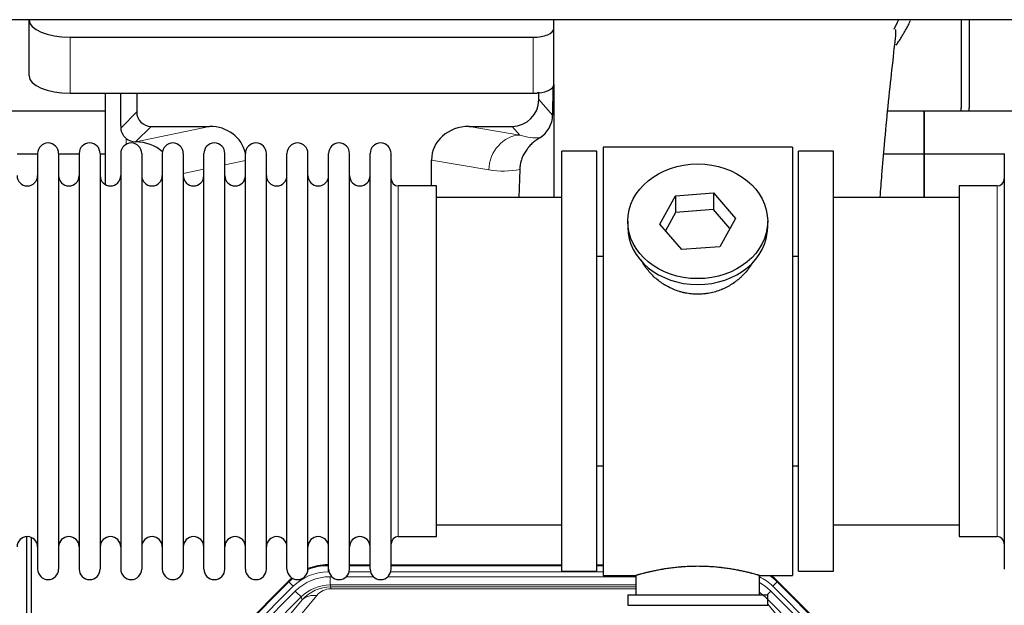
# Model space of a CAD drawing. Header units: inches. Extents: x 0 to 20790, y -12 to 14700.
# Tile 41 of 191: x 4322 to 4801, y 5283 to 5568. Entities that reach past the tile are written whole.
import ezdxf

# ---------------------------------------------------------------- set-up
doc = ezdxf.new("R2010")
doc.units = ezdxf.units.IN
doc.layers.add('1', color=7, linetype='Continuous', true_color=0xffffff)

msp = doc.modelspace()

# ---------------------------------------------------------------- linework, layer by layer
at = {"layer": '1', "color": 2, "linetype": 'Continuous', "lineweight": 25}
for p, q in [((5724.503, 5567.829), (1848.547, 5567.829)), ((4326.597, 5567.83), (4326.597, 5567.762)), ((4326.597, 5540.574), (4326.597, 5567.762)), ((4581.597, 5563.535), (4581.597, 5567.829)), ((4779.547, 5567.831), (4779.547, 5524.959)), ((4783.547, 5567.831), (4783.547, 5524.959)), ((4581.597, 5536.347), (4581.597, 5563.535)), ((4346.597, 5559.308), (4571.597, 5559.308)), ((4581.597, 5536.347), (4581.597, 5481.46)), ((4346.597, 5532.12), (4571.597, 5532.12)), ((4363.529, 5532.12), (4363.529, 5487.851)), ((4378.907, 5532.12), (4378.907, 5523.019)), ((4574.312, 5529.006), (4574.312, 5532.723)), ((4581.074, 5534.999), (4581.019, 5521.55)), ((4363.534, 5523.434), (4271.547, 5523.434)), ((4761.547, 5523.434), (4743.842, 5523.434)), ((4761.547, 5502.459), (4761.547, 5523.434)), ((4761.547, 5523.434), (4761.547, 5502.459)), ((4853.534, 5523.434), (4761.547, 5523.434)), ((4385.88, 5516.046), (4414.341, 5516.046)), ((4540.509, 5516.046), (4561.361, 5516.046)), ((4378.341, 5508.507), (4378.5, 5508.507)), ((4330.747, 5502.859), (4330.747, 5301.059)), ((4340.947, 5502.859), (4340.947, 5301.059)), ((4350.947, 5502.859), (4350.947, 5301.059)), ((4361.147, 5502.859), (4361.147, 5301.059)), ((4371.147, 5502.859), (4371.147, 5301.059)), ((4381.347, 5502.859), (4381.347, 5301.059)), ((4391.347, 5502.859), (4391.347, 5301.059)), ((4401.547, 5502.859), (4401.547, 5301.059)), ((4411.547, 5301.059), (4411.547, 5502.859)), ((4421.747, 5301.059), (4421.747, 5502.859)), ((4431.747, 5301.059), (4431.747, 5502.859)), ((4441.947, 5301.059), (4441.947, 5502.859)), ((4451.947, 5301.059), (4451.947, 5502.859)), ((4462.147, 5301.059), (4462.147, 5502.859)), ((4472.147, 5301.059), (4472.147, 5502.859)), ((4482.347, 5301.059), (4482.347, 5502.859)), ((4492.347, 5301.059), (4492.347, 5502.859)), ((4502.547, 5301.059), (4502.547, 5502.859)), ((4602.547, 5503.959), (4585.547, 5503.959)), ((4585.547, 5299.959), (4585.547, 5503.959)), ((4602.547, 5299.959), (4602.547, 5503.959)), ((4697.547, 5505.959), (4605.547, 5505.959)), ((4605.547, 5505.959), (4605.547, 5297.959)), ((4697.547, 5505.959), (4697.547, 5297.959)), ((4717.547, 5503.959), (4700.547, 5503.959)), ((4700.547, 5299.959), (4700.547, 5503.959)), ((4717.547, 5299.959), (4717.547, 5503.959)), ((4800.547, 5502.859), (4800.547, 5301.059)), ((4330.747, 5502.459), (4320.747, 5502.459)), ((4350.945, 5502.459), (4340.947, 5502.459)), ((4363.527, 5502.459), (4361.146, 5502.459)), ((4522.172, 5487.109), (4522.172, 5499.658)), ((4761.547, 5502.459), (4741.919, 5502.459)), ((4761.547, 5481.459), (4761.547, 5502.459)), ((4761.547, 5502.459), (4761.547, 5481.458)), ((4800.549, 5502.459), (4761.547, 5502.459)), ((4565.061, 5495.159), (4564.696, 5481.458)), ((4524.547, 5487.109), (4506.047, 5487.109)), ((4524.547, 5316.809), (4524.547, 5487.109)), ((4640.827, 5482.254), (4659.218, 5483.695)), ((4659.218, 5483.695), (4659.218, 5475.665)), ((4659.218, 5483.695), (4669.938, 5471.369)), ((4797.047, 5487.109), (4778.547, 5487.109)), ((4778.547, 5487.109), (4778.547, 5316.809)), ((4585.547, 5481.459), (4524.541, 5481.459)), ((4633.155, 5468.486), (4640.827, 5482.254)), ((4640.827, 5482.254), (4640.827, 5474.224)), ((4778.552, 5481.459), (4717.547, 5481.459)), ((4640.827, 5474.224), (4635.883, 5465.351)), ((4659.218, 5475.665), (4640.827, 5474.224)), ((4667.211, 5466.475), (4659.218, 5475.665)), ((4617.547, 5469.928), (4617.547, 5467.06)), ((4669.938, 5471.369), (4662.266, 5457.602)), ((4685.547, 5467.06), (4685.547, 5469.928)), ((4643.875, 5456.16), (4633.155, 5468.486)), ((4662.266, 5457.602), (4643.875, 5456.16)), ((4602.546, 5452.959), (4605.547, 5452.959)), ((4697.547, 5452.959), (4700.547, 5452.959)), ((4605.547, 5350.959), (4602.546, 5350.959)), ((4700.547, 5350.959), (4697.547, 5350.959)), ((4524.541, 5322.459), (4585.547, 5322.459)), ((4717.547, 5322.459), (4778.552, 5322.459)), ((4325.546, 4916.217), (4325.546, 5316.797)), ((4327.546, 5316.47), (4327.546, 4892.959)), ((4506.047, 5316.809), (4524.547, 5316.809)), ((4778.547, 5316.809), (4797.047, 5316.809)), ((4471.787, 5303.059), (4472.149, 5303.059)), ((4482.349, 5303.059), (4492.347, 5303.059)), ((4502.547, 5303.059), (4585.544, 5303.059)), ((4602.544, 5303.059), (4605.546, 5303.059)), ((4585.547, 5299.959), (4602.547, 5299.959)), ((4605.547, 5297.959), (4621.547, 5297.959)), ((4621.547, 5297.959), (4621.547, 5288.459)), ((4681.142, 5297.959), (4697.547, 5297.959)), ((4681.547, 5288.459), (4681.547, 5298.075)), ((4700.547, 5299.959), (4717.547, 5299.959)), ((4408.905, 5251.346), (4452.721, 5295.162)), ((4690.372, 5295.162), (4734.188, 5251.346)), ((4617.547, 5288.459), (4617.547, 5283.459)), ((4617.547, 5288.459), (4685.547, 5288.459)), ((4685.547, 5283.459), (4685.547, 5288.459)), ((4617.547, 5283.459), (4685.547, 5283.459))]:
    msp.add_line(p, q, dxfattribs=at)
at = {"layer": '1', "color": 110, "linetype": 'Continuous', "lineweight": 13}
for p, q in [((4346.597, 5532.12), (4346.597, 5559.308)), ((4571.597, 5532.12), (4571.597, 5559.308)), ((4574.312, 5529.006), (4581.019, 5521.55)), ((4371.289, 5515.401), (4378.907, 5523.019)), ((4385.88, 5516.046), (4378.341, 5508.507)), ((4378.5, 5508.507), (4414.341, 5516.046)), ((4540.509, 5516.046), (4565.152, 5511.831)), ((4565.152, 5511.831), (4561.361, 5516.046)), ((4373.737, 5507.298), (4373.737, 5510.212)), ((4431.746, 5499.47), (4421.746, 5497.367)), ((4550.017, 5494.896), (4522.172, 5499.658)), ((4411.547, 5495.221), (4401.547, 5493.118)), ((4506.047, 5316.809), (4506.047, 5487.109)), ((4797.047, 5487.109), (4797.047, 5316.809)), ((4471.787, 5303.059), (4471.942, 5302.684)), ((4471.942, 5302.684), (4472.148, 5302.684)), ((4471.942, 5299.689), (4471.942, 5302.684)), ((4482.348, 5302.684), (4492.349, 5302.684)), ((4502.549, 5302.684), (4585.544, 5302.684)), ((4602.545, 5302.684), (4605.546, 5302.684)), ((4472.334, 5299.689), (4471.942, 5299.689)), ((4472.919, 5297.331), (4473.766, 5297.331)), ((4472.919, 5293.337), (4472.919, 5297.331)), ((4480.729, 5297.331), (4493.967, 5297.331)), ((4492.535, 5299.689), (4482.161, 5299.689)), ((4500.929, 5297.331), (4621.545, 5297.331)), ((4605.546, 5299.689), (4502.362, 5299.689)), ((4409.286, 5251.196), (4452.877, 5294.787)), ((4454.995, 5292.669), (4411.404, 5249.078)), ((4452.877, 5294.787), (4452.721, 5295.162)), ((4454.995, 5292.669), (4452.877, 5294.787)), ((4621.545, 5293.337), (4472.919, 5293.337)), ((4472.919, 5293.337), (4473.314, 5292.382)), ((4473.314, 5292.382), (4621.544, 5292.382)), ((4473.314, 5291.503), (4473.314, 5292.382)), ((4690.216, 5294.787), (4688.098, 5292.669)), ((4731.689, 5249.078), (4688.098, 5292.669)), ((4690.372, 5295.162), (4690.216, 5294.787)), ((4690.216, 5294.787), (4733.807, 5251.196)), ((4413.796, 5248.136), (4455.971, 5290.311)), ((4458.796, 5287.487), (4416.62, 5245.311)), ((4466.411, 5288.196), (4440.333, 5257.023)), ((4458.796, 5287.487), (4455.971, 5290.311)), ((4459.35, 5286.15), (4458.796, 5287.487)), ((4621.544, 5291.503), (4473.314, 5291.503)), ((4726.472, 5245.311), (4684.297, 5287.487)), ((4685.269, 5288.459), (4687.121, 5290.311)), ((4729.297, 5248.136), (4687.121, 5290.311)), ((4433.272, 5254.977), (4459.35, 5286.15)), ((4685.547, 5283.994), (4709.821, 5254.977))]:
    msp.add_line(p, q, dxfattribs=at)
at = {"layer": '1', "color": 2, "linetype": 'Continuous', "lineweight": 25}
for centre, radius, start, end in [((4757.547, 5524.959), 22, 356.02453, 0), ((4761.547, 5524.959), 22, 356.02453, 0), ((4335.847, 5502.859), 5.1, 0, 180), ((4356.047, 5502.859), 5.1, 0, 180), ((4376.247, 5502.859), 5.1, 0, 180), ((4396.447, 5502.859), 5.1, 0, 180), ((4416.647, 5502.859), 5.1, 0, 180), ((4436.847, 5502.859), 5.1, 0, 180), ((4457.047, 5502.859), 5.1, 0, 180), ((4477.247, 5502.859), 5.1, 0, 180), ((4497.447, 5502.859), 5.1, 0, 180), ((4325.747, 5492.109), 5, 180, 0), ((4345.947, 5492.109), 5, 180, 0), ((4366.147, 5492.109), 5, 180, 0), ((4386.347, 5492.109), 5, 180, 0), ((4406.547, 5492.109), 5, 180, 0), ((4426.747, 5492.109), 5, 180, 0), ((4446.947, 5492.109), 5, 180, 0), ((4467.147, 5492.109), 5, 180, 0), ((4487.347, 5492.109), 5, 180, 0), ((4506.047, 5490.609), 3.5, 180, 270), ((4797.047, 5490.609), 3.5, 270, 0), ((4325.747, 5311.809), 5, 0, 180), ((4345.947, 5311.809), 5, 0, 180), ((4366.147, 5311.809), 5, 0, 180), ((4386.347, 5311.809), 5, 0, 180), ((4406.547, 5311.809), 5, 0, 180), ((4426.747, 5311.809), 5, 0, 180), ((4446.947, 5311.809), 5, 0, 180), ((4467.147, 5311.809), 5, 0, 180), ((4487.347, 5311.809), 5, 0, 180), ((4506.047, 5313.309), 3.5, 90, 180), ((4797.047, 5313.309), 3.5, 0, 90), ((4335.847, 5301.059), 5.1, 180, 0), ((4356.047, 5301.059), 5.1, 180, 0), ((4376.247, 5301.059), 5.1, 180, 0), ((4396.447, 5301.059), 5.1, 180, 0), ((4416.647, 5301.059), 5.1, 180, 0), ((4436.847, 5301.059), 5.1, 180, 0), ((4457.047, 5301.059), 5.1, 180, 0), ((4477.247, 5301.059), 5.1, 180, 0), ((4497.447, 5301.059), 5.1, 180, 0)]:
    msp.add_arc(centre, radius, start, end, dxfattribs=at)
for centre, major_axis, ratio, start_param, end_param in [((4346.597, 5567.762), (-20, 0), 0.4226815, 0, 1.5707963), ((4571.597, 5563.535), (-10, 0), 0.4226815, 1.5707963, 3.1415927), ((4346.597, 5540.574), (-20, 0), 0.4226815, 0, 1.5707963), ((4571.597, 5536.347), (-10, 0), 0.4226815, 1.8474697, 3.1415927), ((4373.737, 5081.844), (10.169, -1338.708), 0.0006671, 1.9006007, 1.9138317), ((4571.597, 5536.347), (-10, 0), 0.4226815, 1.5707963, 1.7425489), ((4571.597, 5555.493), (0, 23.658), 0.4226815, 3.3133452, 3.4165375), ((4561.271, 5529.096), (-8.754, 9.732), 0.993147, 2.4124357, 3.9763944), ((4385.934, 5523.073), (4.987, 4.987), 0.9924325, 2.3599928, 3.9231925), ((4567.979, 5521.639), (12.412, -4.015), 0.9953148, 5.572067, 6.5905896), ((4413.725, 5498.981), (-18.076, -3.802), 0.9203203, 3.1559659, 4.4876926), ((4541.267, 5498.981), (18.879, -3.229), 0.8876007, 1.7611606, 3.2922561), ((4378.341, 5515.48), (-7.027, 0), 0.9924325, 0.8563441, 1.5707963), ((4378.5, 5491.571), (-18.402, 0), 0.9203203, 3.9349859, 4.712389), ((4651.547, 5467.06), (34, 0), 0.819152, 3.1416663, 6.2831608), ((4471.818, 5276.022, 0), (10.349, -24.985), 0.998395, 2.7494612, 3.1145601), ((4671.275, 5276.022, 0), (-10.349, -24.985), 0.998395, 2.7494612, 2.9094018), ((4471.818, 5276.022, 0), (10.349, -24.985), 0.998395, 3.4494404, 3.5337241)]:
    msp.add_ellipse(centre, major_axis=major_axis, ratio=ratio, start_param=start_param, end_param=end_param, dxfattribs=at)
at = {"layer": '1', "color": 110, "linetype": 'Continuous', "lineweight": 13}
for centre, major_axis, ratio, start_param, end_param in [((4565.152, 5494.896), (-2.866, -16.757), 0.8876007, 3.3319569, 4.8630524), ((4564.909, 5525.052), (17.605, -10.298), 0.5880236, 5.056727, 5.602163), ((4549.774, 5525.052), (33.02, -17.025), 0.7759833, 5.0998257, 5.5373073), ((4471.97, 5275.656, 0), (10.345, -24.976), 0.9987509, 2.7494612, 3.1209322), ((4471.97, 5275.656, 0), (9.199, -22.209), 0.998395, 2.7494612, 3.5337241), ((4472.946, 5273.298, 0), (-9.199, 22.209), 0.998395, 5.8910538, 6.6753168), ((4671.123, 5275.656, 0), (-9.199, -22.209), 0.998395, 2.7494612, 3.0857139), ((4671.123, 5275.656), (-10.345, -24.976), 0.9987509, 2.7494612, 2.9335669), ((4471.97, 5275.656, 0), (10.345, -24.976), 0.9987509, 3.439392, 3.5337241), ((4472.946, 5273.298), (7.671, -18.519), 0.9977549, 2.7494612, 3.5337241), ((4473.868, 5271.073), (4.311, -20.925), 0.9337003, 2.9520749, 3.7363379), ((4670.147, 5273.298), (9.199, 22.209), 0.998395, 5.8910538, 6.1816355), ((4466.411, 5279.089), (-7.67, 6.416), 0.860824, 5.3364913, 6.1801624), ((4473.868, 5280.181), (2.389, -11.128), 0.8742439, 2.9560698, 3.7403327), ((4670.147, 5273.298, 0), (-7.671, -18.519), 0.9977549, 2.7494612, 2.9288368)]:
    msp.add_ellipse(centre, major_axis=major_axis, ratio=ratio, start_param=start_param, end_param=end_param, dxfattribs=at)
at = {"layer": '1', "color": 2, "linetype": 'Continuous', "lineweight": 25}
msp.add_ellipse((4651.547, 5469.928), major_axis=(34, 0), ratio=0.819152, dxfattribs=at)
msp.add_open_spline([(4746.987, 5563.262), (4747.774, 5564.72), (4748.509, 5566.197), (4749.191, 5567.688)], degree=3, dxfattribs=at)
for points, knots in [([(4747.946, 5555.47), (4748.363, 5556.044), (4749.265, 5557.326), (4750.129, 5558.641), (4750.821, 5559.735), (4751.049, 5560.102), (4751.387, 5560.656), (4751.498, 5560.841), (4751.72, 5561.212), (4752.27, 5562.142), (4753.22, 5563.83), (4754.233, 5565.785), (4754.819, 5566.992), (4755.026, 5567.431)], [0, 0, 0, 0, 0.153447, 0.3387695, 0.3387695, 0.4314307, 0.4314307, 0.4777613, 0.4777613, 0.5240919, 0.7094144, 0.8947368, 1, 1, 1, 1]), ([(4740.251, 5481.576), (4740.528, 5485.297), (4741.201, 5494.103), (4742.463, 5509.191), (4744.149, 5527.192), (4746.194, 5545.265), (4747.52, 5557.695), (4748.012, 5562.561), (4747.8, 5562.928), (4747.745, 5562.946)], [0, 0, 0, 0, 0.0885493, 0.2132619, 0.388573, 0.591387, 0.8392089, 0.9705005, 1, 1, 1, 1]), ([(4373.737, 5510.212), (4373.548, 5510.375), (4373.368, 5510.546), (4373.03, 5510.904), (4372.87, 5511.091), (4372.571, 5511.479), (4372.432, 5511.681), (4372.286, 5511.918), (4372.27, 5511.945), (4372.238, 5511.998), (4372.223, 5512.024), (4372.176, 5512.105), (4372.085, 5512.266), (4372.002, 5512.43), (4371.844, 5512.762), (4371.751, 5512.988), (4371.589, 5513.449), (4371.52, 5513.684), (4371.45, 5513.985), (4371.437, 5514.045), (4371.412, 5514.167), (4371.401, 5514.228), (4371.369, 5514.411), (4371.351, 5514.534), (4371.307, 5514.903), (4371.291, 5515.151), (4371.289, 5515.401)], [0, 0, 0, 0, 0.125, 0.125, 0.25, 0.25, 0.375, 0.375, 0.390625, 0.390625, 0.40625, 0.40625, 0.4375, 0.5, 0.5, 0.625, 0.625, 0.75, 0.75, 0.78125, 0.78125, 0.8125, 0.8125, 0.875, 0.875, 1, 1, 1, 1]), ([(4574.775, 5510.534), (4574.434, 5510.327), (4573.766, 5509.899), (4572.804, 5509.209), (4571.883, 5508.472), (4571.296, 5507.949), (4570.723, 5507.409), (4570.444, 5507.131), (4569.899, 5506.557), (4569.635, 5506.262), (4569.313, 5505.882), (4569.249, 5505.806), (4569.123, 5505.652), (4568.936, 5505.42), (4568.754, 5505.185), (4568.399, 5504.71), (4567.946, 5504.066), (4567.536, 5503.398), (4567.147, 5502.719), (4566.963, 5502.373), (4566.618, 5501.669), (4566.457, 5501.312), (4566.158, 5500.583), (4566.02, 5500.212), (4565.863, 5499.74), (4565.832, 5499.646), (4565.787, 5499.503), (4565.773, 5499.455), (4565.744, 5499.36), (4565.672, 5499.121), (4565.606, 5498.881), (4565.459, 5498.303), (4565.375, 5497.916), (4565.235, 5497.136), (4565.18, 5496.744), (4565.098, 5495.955), (4565.072, 5495.558), (4565.061, 5495.159)], [0, 0, 0, 0, 0.0625, 0.125, 0.1875, 0.25, 0.25, 0.3125, 0.3125, 0.375, 0.375, 0.390625, 0.390625, 0.40625, 0.4375, 0.4375, 0.5, 0.5625, 0.5625, 0.625, 0.625, 0.6875, 0.6875, 0.75, 0.75, 0.765625, 0.765625, 0.7734375, 0.7734375, 0.78125, 0.8125, 0.8125, 0.875, 0.875, 0.9375, 0.9375, 1, 1, 1, 1]), ([(4654.404, 5434.636), (4653.413, 5434.542), (4652.425, 5434.497), (4650.456, 5434.504), (4649.475, 5434.556), (4647.52, 5434.754), (4646.547, 5434.9), (4645.334, 5435.143), (4645.092, 5435.195), (4644.728, 5435.277), (4644.607, 5435.305), (4644.366, 5435.363), (4643.764, 5435.511), (4643.171, 5435.676), (4641.76, 5436.104), (4640.84, 5436.432), (4639.038, 5437.171), (4638.156, 5437.582), (4636.862, 5438.26), (4636.435, 5438.496), (4635.908, 5438.804), (4635.803, 5438.866), (4635.593, 5438.992), (4635.28, 5439.182), (4634.972, 5439.376), (4633.955, 5440.035), (4633.174, 5440.594), (4631.675, 5441.773), (4630.956, 5442.392), (4629.582, 5443.689), (4628.927, 5444.367), (4627.68, 5445.781), (4627.099, 5446.505), (4626.019, 5447.987), (4625.521, 5448.744), (4624.777, 5449.998), (4624.508, 5450.485), (4624.255, 5450.979)], [0, 0, 0, 0, 0.0792205, 0.0792205, 0.1584409, 0.1584409, 0.2376614, 0.2376614, 0.2574665, 0.2574665, 0.2673691, 0.2673691, 0.2772716, 0.3168819, 0.3168819, 0.3961024, 0.3961024, 0.4753228, 0.4753228, 0.5149331, 0.5149331, 0.5248356, 0.5248356, 0.5347382, 0.5545433, 0.5545433, 0.6337638, 0.6337638, 0.7129842, 0.7129842, 0.7922047, 0.7922047, 0.8714252, 0.8714252, 0.9506456, 0.9506456, 1, 1, 1, 1]), ([(4678.445, 5450.239), (4678.285, 5449.95), (4678.119, 5449.662), (4677.887, 5449.278), (4677.828, 5449.18), (4677.708, 5448.986), (4677.526, 5448.695), (4677.339, 5448.408), (4676.958, 5447.838), (4676.694, 5447.463), (4675.876, 5446.354), (4675.293, 5445.636), (4674.052, 5444.246), (4673.395, 5443.573), (4672.527, 5442.762), (4672.262, 5442.521), (4671.993, 5442.283), (4671.812, 5442.125), (4671.721, 5442.047), (4671.264, 5441.658), (4670.892, 5441.356), (4669.755, 5440.474), (4668.971, 5439.921), (4667.351, 5438.885), (4666.514, 5438.402), (4665.219, 5437.733), (4664.781, 5437.519), (4664.113, 5437.213), (4663.889, 5437.113), (4663.55, 5436.967), (4663.436, 5436.918), (4663.208, 5436.823), (4663.094, 5436.777), (4662.066, 5436.362), (4661.138, 5436.039), (4659.259, 5435.481), (4658.306, 5435.248), (4656.857, 5434.966), (4656.371, 5434.884), (4655.638, 5434.777), (4655.392, 5434.745), (4654.899, 5434.686), (4654.652, 5434.659), (4654.404, 5434.636)], [0, 0, 0, 0, 0.0354008, 0.0354008, 0.0474583, 0.0474583, 0.0595158, 0.0836308, 0.0836308, 0.1318607, 0.1318607, 0.2283206, 0.2283206, 0.3247806, 0.3247806, 0.3488955, 0.360953, 0.360953, 0.3730105, 0.3730105, 0.4212405, 0.4212405, 0.5177004, 0.5177004, 0.6141603, 0.6141603, 0.6623903, 0.6623903, 0.6865053, 0.6865053, 0.6985627, 0.6985627, 0.7106202, 0.7106202, 0.8070802, 0.8070802, 0.9035401, 0.9035401, 0.95177, 0.95177, 0.975885, 0.975885, 1, 1, 1, 1]), ([(4681.547, 5297.959), (4681.547, 5297.959), (4681.499, 5297.973), (4681.355, 5298.014), (4681.295, 5298.031), (4681.186, 5298.063), (4681.127, 5298.079), (4681.061, 5298.098), (4681.015, 5298.111), (4680.992, 5298.118), (4680.773, 5298.18), (4680.532, 5298.247), (4679.961, 5298.406), (4679.63, 5298.496), (4678.88, 5298.697), (4678.46, 5298.808), (4677.936, 5298.943), (4677.877, 5298.958), (4677.758, 5298.988), (4677.697, 5299.003), (4677.515, 5299.05), (4677.39, 5299.081), (4677.01, 5299.176), (4676.748, 5299.241), (4675.932, 5299.439), (4675.351, 5299.576), (4674.116, 5299.856), (4673.462, 5299.999), (4672.425, 5300.215), (4672.07, 5300.288), (4671.614, 5300.378), (4671.522, 5300.396), (4671.338, 5300.432), (4671.06, 5300.486), (4670.779, 5300.54), (4669.833, 5300.718), (4669.05, 5300.856), (4667.433, 5301.124), (4666.599, 5301.252), (4665.308, 5301.434), (4664.434, 5301.552), (4663.533, 5301.662), (4662.961, 5301.728), (4662.847, 5301.741), (4662.617, 5301.766), (4662.272, 5301.804), (4661.926, 5301.841), (4661.231, 5301.911), (4660.765, 5301.955), (4659.358, 5302.078), (4658.408, 5302.148), (4656.487, 5302.262), (4655.514, 5302.306), (4654.284, 5302.343), (4653.914, 5302.352), (4653.48, 5302.361), (4653.294, 5302.365), (4653.169, 5302.367), (4653.107, 5302.368), (4652.548, 5302.376), (4652.052, 5302.38), (4650.568, 5302.38), (4649.585, 5302.365), (4647.631, 5302.308), (4646.659, 5302.265), (4645.211, 5302.18), (4644.729, 5302.148), (4644.009, 5302.095), (4643.77, 5302.077), (4643.411, 5302.048), (4643.291, 5302.038), (4643.053, 5302.018), (4642.934, 5302.008), (4641.869, 5301.915), (4640.944, 5301.821), (4639.136, 5301.614), (4638.254, 5301.5), (4636.53, 5301.258), (4635.689, 5301.128), (4634.767, 5300.976), (4634.665, 5300.959), (4634.462, 5300.925), (4634.159, 5300.874), (4633.86, 5300.822), (4633.27, 5300.717), (4632.885, 5300.647), (4631.754, 5300.435), (4631.033, 5300.291), (4629.657, 5300.005), (4629.002, 5299.861), (4628.224, 5299.685), (4627.993, 5299.632), (4627.768, 5299.58), (4627.618, 5299.545), (4627.544, 5299.528), (4627.176, 5299.442), (4626.893, 5299.374), (4626.075, 5299.175), (4625.573, 5299.049), (4624.651, 5298.813), (4624.232, 5298.702), (4623.667, 5298.551), (4623.489, 5298.503), (4623.238, 5298.434), (4623.117, 5298.401), (4623.002, 5298.369), (4622.927, 5298.349), (4622.89, 5298.338), (4622.564, 5298.248), (4622.323, 5298.18), (4621.937, 5298.071), (4621.791, 5298.029), (4621.645, 5297.987), (4621.608, 5297.977), (4621.571, 5297.966), (4621.562, 5297.963), (4621.55, 5297.96), (4621.546, 5297.959), (4621.546, 5297.959)], [0, 0, 0, 0, 0.0311289, 0.0311289, 0.0467558, 0.0467558, 0.0545693, 0.0584761, 0.0584761, 0.0623828, 0.0623828, 0.0936367, 0.0936367, 0.1248906, 0.1248906, 0.1561445, 0.1561445, 0.1600513, 0.1600513, 0.163958, 0.163958, 0.1717715, 0.1717715, 0.1873984, 0.1873984, 0.2186523, 0.2186523, 0.2499062, 0.2499062, 0.2655332, 0.2655332, 0.2694399, 0.2694399, 0.2733467, 0.2811601, 0.2811601, 0.3124141, 0.3124141, 0.343668, 0.343668, 0.3592949, 0.3749219, 0.3749219, 0.3788286, 0.3788286, 0.3827353, 0.3905488, 0.3905488, 0.4061758, 0.4061758, 0.4374297, 0.4374297, 0.4686836, 0.4686836, 0.4764971, 0.4804038, 0.4823572, 0.4823572, 0.4843105, 0.4843105, 0.4999375, 0.4999375, 0.5311914, 0.5311914, 0.5624453, 0.5624453, 0.5780723, 0.5780723, 0.5858857, 0.5858857, 0.5897925, 0.5897925, 0.5936992, 0.5936992, 0.6249531, 0.6249531, 0.656207, 0.656207, 0.6874609, 0.6874609, 0.6913677, 0.6913677, 0.6952744, 0.7030879, 0.7030879, 0.7187148, 0.7187148, 0.7499687, 0.7499687, 0.7812227, 0.7812227, 0.7890361, 0.7929429, 0.7929429, 0.7968496, 0.7968496, 0.8124766, 0.8124766, 0.8437305, 0.8437305, 0.8749844, 0.8749844, 0.8906113, 0.8906113, 0.8984248, 0.9023315, 0.9023315, 0.9062383, 0.9062383, 0.9374922, 0.9374922, 0.9687461, 0.9687461, 0.984373, 0.984373, 0.9921865, 0.9921865, 1, 1, 1, 1])]:
    msp.add_open_spline(points, degree=3, knots=knots, dxfattribs=at)
msp.add_rational_spline([(4574.312, 5532.723), (4574.32, 5532.502), (4574.328, 5532.281)], [0.500000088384, 0.499999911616, 0.500000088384], degree=2, dxfattribs=at)

doc.saveas('drawing.dxf')
